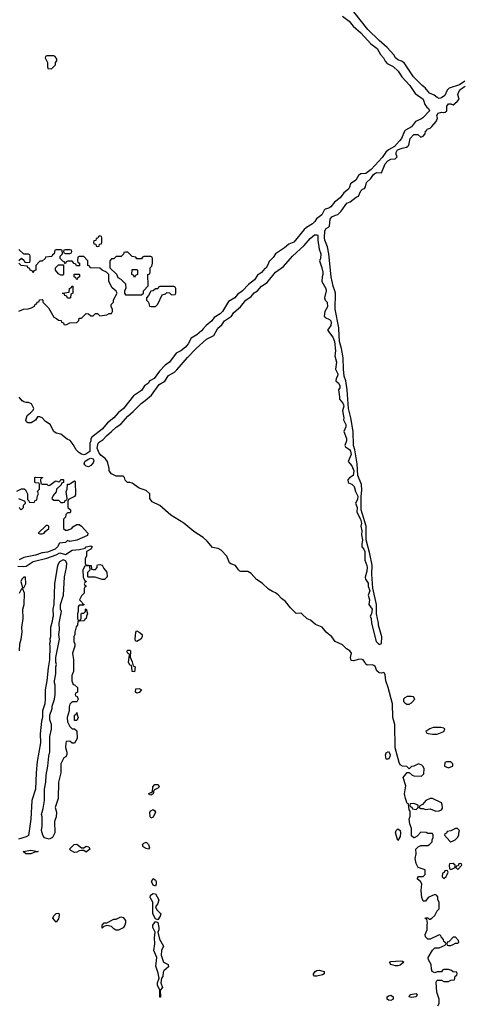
# Model space of a CAD drawing. Header units: inches. Extents: x 2701622 to 2964296, y 496201 to 720542.
# Tile 207 of 256: x 2801575 to 2805409, y 704145 to 712680. Entities that reach past the tile are written whole.
import ezdxf

# ---------------------------------------------------------------- set-up
doc = ezdxf.new("R2010")
doc.units = ezdxf.units.IN
doc.header["$MEASUREMENT"] = 0
doc.layers.add('C8700', color=7, linetype='Continuous')
doc.layers.add('C8701', color=7, linetype='Continuous')

msp = doc.modelspace()

# ---------------------------------------------------------------- linework, layer by layer
at = {"layer": 'C8700', "color": 4, "elevation": 4}
for points in [[(2803164.8, 710000), (2803150, 709982.7), (2803110, 709949.4), (2803061.4, 709918.6), (2803033.4, 709870), (2803010, 709841.2), (2802970, 709809.4), (2802930.6, 709789.4), (2802873.4, 709710), (2802835.2, 709684.8), (2802785.5, 709634.5), (2802740.7, 709570), (2802707.5, 709552.5), (2802696.8, 709543.2), (2802690, 709529.3), (2802654.9, 709505.1), (2802630, 709467), (2802561.1, 709418.9), (2802472.4, 709310), (2802427.2, 709272.8), (2802390, 709227.3), (2802335.8, 709184.2), (2802287.7, 709130), (2802199.8, 709060.2), (2802191, 709049), (2802190.8, 709030), (2802182.8, 709010), (2802182, 708938), (2802146.4, 708913.6), (2802130, 708909), (2802110, 708914), (2802087, 708927), (2802064, 708950), (2802038, 708998), (2802012.9, 709032.9), (2801984.7, 709044.7), (2801930, 709088), (2801890, 709095.3), (2801868.9, 709108.9), (2801838, 709170), (2801798, 709198), (2801770, 709228), (2801750, 709238), (2801730, 709238), (2801710, 709208), (2801675.3, 709184.7), (2801644.7, 709184.7), (2801634.6, 709194.6), (2801629, 709209), (2801638, 709250), (2801668.4, 709271.6), (2801690, 709294), (2801698, 709310), (2801678, 709350), (2801650, 709362), (2801630, 709362), (2801610, 709368.7), (2801597.2, 709377.2), (2801570, 709408.7)], [(2805198, 704130), (2805207.3, 704152.7), (2805208, 704190), (2805189.1, 704249.1), (2805183.1, 704336.9), (2805190, 704354), (2805230, 704354), (2805250, 704342), (2805290, 704342), (2805310, 704354), (2805342, 704358), (2805346, 704390), (2805362, 704398), (2805366, 704410), (2805362, 704422), (2805330, 704426), (2805316.4, 704436.4), (2805290, 704446), (2805250, 704446), (2805238, 704442), (2805230, 704426), (2805190, 704426), (2805170, 704418), (2805149, 704430), (2805141.2, 704450), (2805139, 704490), (2805117.2, 704530), (2805113.2, 704550), (2805150, 704614), (2805170, 704634), (2805210, 704634), (2805262, 704658), (2805266, 704670), (2805262, 704682), (2805248.4, 704688.4), (2805247.3, 704707.3), (2805226, 704730), (2805222, 704742), (2805210, 704746), (2805130, 704708), (2805110, 704708), (2805089.5, 704729.5), (2805086, 704750), (2805104, 704790), (2805104, 704836), (2805108, 704848), (2805102, 704882), (2805090, 704886), (2805090, 704894), (2805110, 704894), (2805122, 704882), (2805130, 704882), (2805146, 704890), (2805170, 704914), (2805190, 704954), (2805207.3, 704972.7), (2805208, 705030), (2805198, 705050), (2805196.4, 705076.4), (2805186, 705090), (2805170, 705098), (2805114, 705070), (2805090, 705038), (2805070, 705038), (2805059, 705070), (2805053.2, 705130), (2805058, 705190), (2805048, 705210), (2805022, 705230), (2805022, 705238), (2805030, 705254), (2805070, 705254), (2805086, 705270), (2805086, 705310), (2805028, 705330), (2805010, 705366), (2805002, 705410), (2805008.7, 705450), (2805006, 705490), (2805026, 705510), (2805050, 705522), (2805110, 705522), (2805126, 705530), (2805147.3, 705552.7), (2805148.4, 705571.6), (2805158, 705590), (2805158, 705610), (2805150, 705626), (2805110, 705626), (2805094.6, 705634.6), (2805050, 705638), (2805016.9, 705603.1), (2804991.6, 705588.4), (2804988.4, 705588.4), (2804970, 705606), (2804968, 705670), (2804955.3, 705710), (2804949, 705750), (2804956.4, 705776.4), (2804958, 705818), (2804948, 705830), (2804942, 705882), (2804930, 705886), (2804917.2, 705930), (2804909.4, 705970), (2804918.6, 706038.6), (2804895.3, 706110), (2804930, 706154), (2804950, 706154), (2804974, 706130), (2804990, 706124.7), (2805056.4, 706123.6), (2805076.4, 706143.6), (2805078, 706190), (2805068, 706210), (2805058, 706218), (2805030, 706228), (2804990, 706208), (2804970, 706206), (2804950, 706186), (2804927.3, 706207.3), (2804890, 706208.7), (2804870, 706222), (2804861.2, 706241.2), (2804827.2, 706367.2), (2804823.7, 706570), (2804807, 706630), (2804804.5, 706750), (2804766.6, 706890), (2804745.2, 706950), (2804741.2, 707001.2), (2804736, 707016), (2804730, 707022), (2804710, 707016), (2804690, 707018.4), (2804670, 707035.1), (2804653, 707073), (2804642, 707082), (2804630, 707087.8), (2804584.5, 707084.5), (2804572, 707092), (2804565.1, 707110), (2804550, 707129.4), (2804535.3, 707135.3), (2804506.4, 707133.6), (2804470, 707122.7), (2804445.6, 707125.6), (2804441.2, 707150), (2804449.5, 707190), (2804435.1, 707210), (2804406.2, 707226.2), (2804370, 707260.5), (2804308.4, 707288.4), (2804278.4, 707330), (2804229.8, 707369.8), (2804194.2, 707414.2), (2804136.1, 707436.1), (2804093.5, 707473.5), (2804065.5, 707485.5), (2804019.3, 707530), (2804010, 707534), (2803970, 707533.6), (2803959.7, 707539.7), (2803920.6, 707580.6), (2803877.7, 707637.7), (2803843.7, 707663.7), (2803814.9, 707694.9), (2803792.1, 707712.1), (2803763.3, 707723.3), (2803730, 707743.6), (2803674.2, 707794.2), (2803626.2, 707826.2), (2803580.3, 707880.3), (2803550, 707896.9), (2803490, 707896.9), (2803480.7, 707900.7), (2803469.6, 707909.6), (2803443.7, 707950), (2803403.1, 707963.1), (2803392.3, 707972.3), (2803367.8, 708030), (2803320.5, 708080.5), (2803294.8, 708094.8), (2803244.6, 708104.6), (2803198.9, 708158.9), (2803162.9, 708190), (2803082, 708242), (2802995.8, 708315.8), (2802885.1, 708385.1), (2802790, 708468.3), (2802721.4, 708501.4), (2802702, 708530), (2802701.2, 708570), (2802670, 708599), (2802610, 708619), (2802550, 708662), (2802530, 708668.7), (2802509.1, 708669.1), (2802489.1, 708689.1), (2802482, 708710), (2802470, 708722), (2802410, 708722), (2802370, 708742), (2802348.7, 708770), (2802348.4, 708788.4), (2802334, 708850), (2802315.9, 708875.9), (2802280.9, 708900.9), (2802262, 708922), (2802246.6, 708966.6), (2802255.6, 709010), (2802262.4, 709017.6), (2802297.8, 709042.2), (2802326.3, 709073.7), (2802370.8, 709109.2), (2802410, 709148.8), (2802450, 709173.7), (2802510, 709243.1), (2802556.9, 709283.1), (2802626, 709354), (2802662.4, 709377.6), (2802715.8, 709424.2), (2802781.7, 709518.3), (2802832.7, 709547.3), (2802863.4, 709596.6), (2802914.9, 709625.1), (2802936.2, 709643.8), (2803027.3, 709752.7), (2803102, 709830), (2803193.6, 709910), (2803257.2, 709942.8), (2803287.4, 710000)], [(2804249.1, 710000), (2804242, 709990), (2804288.6, 709928.6), (2804300.4, 709890), (2804310.5, 709810), (2804305.2, 709765.2), (2804319.3, 709710), (2804310.6, 709650), (2804330.7, 709610), (2804327.7, 709590), (2804316.3, 709570), (2804314, 709550), (2804337.3, 709530), (2804347.7, 709510), (2804347.7, 709490), (2804337.3, 709470), (2804346, 709410), (2804344.7, 709390), (2804374.6, 709354.6), (2804380.5, 709340.5), (2804383, 709330), (2804370.7, 709290), (2804384, 709230), (2804380.7, 709210), (2804400.5, 709170), (2804399.1, 709150), (2804384, 709110), (2804406, 709050), (2804406, 709030), (2804391, 708990), (2804396, 708976), (2804433, 708953), (2804439.9, 708939.9), (2804445.5, 708910), (2804421, 708850), (2804452.7, 708812.7), (2804468.4, 708770), (2804463, 708730), (2804430.4, 708709.6), (2804417.3, 708690), (2804418.8, 708670), (2804423.8, 708663.8), (2804453.1, 708653.1), (2804473.4, 708633.4), (2804483.8, 708590), (2804503, 708550), (2804499.9, 708520.1), (2804482.8, 708490), (2804498, 708450), (2804496, 708410), (2804527.3, 708350), (2804534.8, 708314.8), (2804530.8, 708290), (2804539.1, 708250), (2804535.3, 708215.3), (2804544, 708170), (2804537.3, 708130), (2804538.8, 708110), (2804556, 708090), (2804564.9, 708070), (2804565.8, 707994.2), (2804582.4, 707950), (2804584.4, 707930), (2804581.1, 707898.9), (2804567.1, 707847.1), (2804570.8, 707830), (2804594, 707794), (2804594.8, 707770), (2804607.3, 707730), (2804594.8, 707690), (2804604, 707650), (2804598.8, 707610), (2804627.3, 707570), (2804622.8, 707530), (2804611, 707510), (2804618.8, 707490), (2804621, 707450), (2804664, 707290), (2804690, 707264.7), (2804708.7, 707271.3), (2804713.2, 707330), (2804682.7, 707430), (2804682.7, 707450), (2804665.2, 707530), (2804665.2, 707610), (2804632.9, 707752.9), (2804626.3, 707873.7), (2804628.9, 707951.1), (2804609.3, 708050), (2804577.2, 708170), (2804577.2, 708290), (2804532.7, 708430), (2804532.9, 708547.1), (2804538, 708602), (2804535.1, 708650), (2804503.7, 708730), (2804499.3, 708830), (2804478, 708950), (2804466, 708990), (2804462.7, 709110), (2804443.7, 709230), (2804423.7, 709310), (2804412.7, 709470), (2804400.9, 709550), (2804387, 709590), (2804379.5, 709650), (2804376, 709750), (2804363.7, 709830), (2804345.1, 709890), (2804339.8, 710000)], [(2801550, 708594), (2801590, 708614), (2801612.7, 708612.7), (2801623.6, 708603.6), (2801642, 708570), (2801642, 708522), (2801654, 708510), (2801658, 708498), (2801690, 708494), (2801702, 708498), (2801706, 708510), (2801722, 708518), (2801728.4, 708551.6), (2801738, 708570), (2801728.4, 708591.6), (2801746, 708610), (2801746, 708650), (2801742, 708662), (2801710, 708666), (2801706, 708670), (2801706, 708710), (2801710, 708714), (2801772.7, 708712.7), (2801772.7, 708707.3), (2801758, 708702), (2801754, 708690), (2801758, 708658), (2801770, 708654), (2801810, 708654), (2801822, 708642), (2801836.4, 708643.6), (2801880.4, 708679.6), (2801890, 708682), (2801910, 708674), (2801922, 708678), (2801930, 708694), (2801950, 708694), (2801954, 708690), (2801952.7, 708667.3), (2801938, 708662), (2801932.7, 708647.3), (2801894, 708610), (2801891.6, 708588.4), (2801863.6, 708556.4), (2801854, 708530), (2801870, 708514), (2801910, 708514), (2801930, 708494), (2801950, 708494), (2801962, 708498), (2801967.3, 708512.7), (2801982, 708518), (2801986, 708530), (2801978, 708590), (2801986, 708610), (2801987.3, 708652.7), (2802010, 708654), (2802016.4, 708663.6), (2802050, 708682), (2802056, 708676), (2802058.8, 708561.2), (2802050, 708546), (2801998, 708522), (2801992.7, 708507.3), (2801992.7, 708452.7), (2802014, 708430), (2802014, 708410), (2802010, 708406), (2801990, 708406), (2801974, 708390), (2801972.7, 708367.3), (2801954, 708350), (2801954, 708270), (2801970, 708254), (2801990, 708254), (2802026, 708270), (2802035.3, 708284.7), (2802070, 708304.7), (2802090, 708302.8), (2802110, 708290.8), (2802164.7, 708230), (2802162, 708210), (2802068.9, 708168.9), (2802010, 708158), (2801990, 708166), (2801970, 708148), (2801918, 708142), (2801902, 708110), (2801882, 708090), (2801816.8, 708063.2), (2801770, 708059), (2801710, 708037.2), (2801610, 708018), (2801570, 707998)], [(2801570, 708454), (2801578, 708438), (2801590, 708434), (2801607.3, 708452.7), (2801608.4, 708471.6), (2801626, 708490), (2801622, 708502), (2801567.3, 708527.3)], [(2801558, 707942), (2801610, 707938.8), (2801630, 707942.8), (2801690, 707982.8), (2801810, 708011), (2801890, 708041), (2801922, 708058), (2801970, 708044.7), (2802030, 708080.7), (2802094, 708086), (2802140.4, 708099.6), (2802150, 708110.8), (2802190, 708118), (2802202, 708110), (2802192, 708090), (2802154, 708070), (2802154, 708030), (2802142, 708010), (2802142, 707962), (2802150, 707954), (2802194, 707950), (2802198, 707918), (2802210, 707914), (2802230, 707914), (2802246, 707930), (2802246, 707950), (2802250, 707954), (2802270, 707958), (2802290, 707951.3), (2802302, 707922), (2802330.7, 707890.7), (2802331.1, 707851.1), (2802310, 707828), (2802290, 707828), (2802227.3, 707847.3), (2802170, 707846), (2802166, 707850), (2802166, 707890), (2802186, 707910), (2802182, 707942), (2802170, 707946), (2802138, 707942), (2802122, 707910), (2802123.6, 707843.6), (2802138, 707818), (2802154, 707810), (2802138, 707802), (2802134, 707790), (2802138, 707778), (2802154, 707770), (2802138, 707762), (2802134, 707750), (2802134, 707710), (2802110, 707686), (2802094, 707650), (2802114, 707630), (2802118, 707618), (2802134, 707610), (2802130, 707606), (2802090, 707606), (2802082, 707590), (2802082, 707550), (2802074, 707530), (2802074, 707490), (2802078, 707478), (2802090, 707474), (2802102, 707478), (2802106, 707490), (2802106, 707530), (2802110, 707534), (2802130, 707534), (2802146, 707550), (2802146, 707570), (2802150, 707574), (2802162, 707530), (2802152, 707510), (2802151.6, 707488.4), (2802138, 707482), (2802134, 707470), (2802092.7, 707467.3), (2802078, 707462), (2802074, 707430), (2802063.6, 707416.4), (2802052, 707370), (2802052, 707350), (2802044.7, 707330), (2802044.7, 707290), (2802052, 707270), (2802052, 707250), (2802032, 707190), (2802042, 707130), (2802042, 707030), (2802026.4, 706993.6), (2802026, 706950), (2802038, 706918), (2802050, 706914), (2802074, 706890), (2802074, 706850), (2802058, 706842), (2802054, 706830), (2802058, 706818), (2802072.7, 706812.7), (2802082, 706790), (2802070, 706766), (2802030, 706766), (2802010, 706746), (2802003.6, 706723.6), (2802002, 706690), (2801984.7, 706630), (2801990, 706594), (2802010, 706554), (2802030, 706534), (2802050, 706534), (2802070, 706514), (2802071.3, 706450), (2802050, 706408), (2802028.4, 706408.4), (2802010, 706426), (2801978, 706422), (2801974, 706410), (2801972, 706370), (2801982, 706330), (2801982, 706310), (2801974, 706290), (2801958, 706282), (2801931.3, 706230), (2801931.3, 706150), (2801911, 706069), (2801906.8, 705930), (2801881, 705850), (2801894.8, 705810), (2801890.8, 705770), (2801876, 705730), (2801878.8, 705630), (2801858, 705590), (2801830, 705575.3), (2801790, 705588.7), (2801775.3, 705610), (2801764, 705650), (2801769, 705690), (2801769, 705770), (2801764, 705790), (2801778, 705842), (2801788.9, 705911.1), (2801788.9, 706008.9), (2801802, 706070), (2801804, 706130), (2801819, 706210), (2801825.6, 706294.4), (2801834.6, 706334.6), (2801834.6, 706465.4), (2801848.7, 706530), (2801848.7, 706570), (2801835.3, 706610), (2801835.3, 706650), (2801855.3, 706710), (2801855.3, 706730), (2801875.3, 706790), (2801882, 706830), (2801882, 706910), (2801875.3, 706930), (2801875.3, 706950), (2801889, 707010), (2801888.7, 707070), (2801894, 707090), (2801888.7, 707110), (2801888.7, 707150), (2801919, 707310), (2801914, 707350), (2801919, 707390), (2801915.3, 707450), (2801935.3, 707550), (2801928.7, 707570), (2801928.7, 707610), (2801955.3, 707690), (2801964, 707850), (2801979, 707930), (2801982, 707970), (2801970, 707988), (2801950, 707998), (2801919.8, 707980.2), (2801901, 707950), (2801876, 707790), (2801871.3, 707610), (2801861, 707570), (2801864.7, 707510), (2801858, 707490), (2801856.9, 707463.1), (2801841, 707410), (2801841, 707330), (2801836, 707310), (2801838, 707290), (2801831.3, 707270), (2801836, 707250), (2801831.3, 707130), (2801819.8, 707060.2), (2801810.9, 706949.1), (2801796, 706870), (2801796, 706790), (2801791.3, 706750), (2801771.3, 706690), (2801771.6, 706631.6), (2801762, 706598), (2801751, 706490), (2801754, 706410), (2801726, 706250), (2801716, 706150), (2801710.7, 706009.3), (2801681, 705910), (2801671, 705750), (2801650.9, 705609.1), (2801630, 705595.3), (2801563.5, 705576.5)], [(2801574, 707210), (2801575.3, 707270), (2801588.7, 707310), (2801597.2, 707370), (2801594, 707410), (2801604, 707490), (2801602, 707570), (2801614, 707610), (2801615.3, 707710), (2801602, 707742), (2801590, 707746), (2801570, 707706)]]:
    msp.add_lwpolyline(points, dxfattribs=at)
for points in [[(2802170, 708805.2), (2802150, 708809), (2802140.2, 708820.2), (2802134, 708830), (2802139, 708850), (2802169, 708871), (2802190, 708878), (2802210, 708874), (2802216, 708856), (2802210, 708838), (2802190, 708815.3)], [(2801816.4, 708296.4), (2801803.6, 708296.4), (2801734, 708230), (2801750, 708222), (2801770, 708222), (2801786, 708230), (2801795.3, 708244.7), (2801826, 708270), (2801826, 708290)], [(2801610, 707848), (2801592, 707830), (2801584.7, 707810), (2801598, 707758), (2801610, 707754), (2801628, 707790), (2801626, 707846)], [(2802590, 707288.7), (2802576.4, 707296.4), (2802574, 707310), (2802582, 707370), (2802590, 707382), (2802610, 707372), (2802636, 707350), (2802636, 707330), (2802624.7, 707310)], [(2802570, 707026), (2802548.4, 707028.4), (2802547.3, 707067.3), (2802542, 707082), (2802530, 707086), (2802518, 707110), (2802526, 707170), (2802522, 707182), (2802508.4, 707188.4), (2802506, 707210), (2802510, 707214), (2802530, 707214), (2802534, 707210), (2802532.7, 707152.7), (2802550, 707114), (2802558, 707078), (2802574, 707070)], [(2802590, 706842), (2802578, 706850), (2802582, 706878), (2802610, 706882), (2802631.1, 706871.1), (2802610, 706848)], [(2804970, 706814), (2804930, 706813.2), (2804910, 706802), (2804901, 706790), (2804901, 706770), (2804910, 706758), (2804927.9, 706747.9), (2804950, 706747.3), (2804970, 706758), (2804998, 706790), (2804986, 706810)], [(2802050, 706606), (2802048, 706610), (2802048.4, 706651.6), (2802062, 706658), (2802070, 706674), (2802072.7, 706652.7), (2802082, 706630), (2802070, 706606)], [(2805156, 706544), (2805127.1, 706532.9), (2805094, 706510), (2805098, 706498), (2805112.7, 706492.7), (2805150, 706486.8), (2805190, 706487.7), (2805248, 706510), (2805258, 706530), (2805250, 706538), (2805223.1, 706543.1)], [(2804770, 706269), (2804749.5, 706269.5), (2804743.7, 706303.7), (2804750, 706324.7), (2804770, 706334.8), (2804784, 706310), (2804780.7, 706290)], [(2805272.7, 706247.3), (2805258, 706242), (2805254, 706210), (2805290, 706194), (2805310, 706202), (2805326, 706210), (2805326, 706230), (2805310, 706246)], [(2802710, 705958), (2802689, 705970), (2802710, 705982), (2802718, 705982), (2802726, 705990), (2802728.9, 706031.1), (2802746, 706050), (2802774, 706050), (2802782, 706030), (2802770, 706018), (2802738, 706002), (2802730, 705968)], [(2804990, 705886), (2804958, 705882), (2804954, 705870), (2804958, 705858), (2804972.7, 705852.7), (2804978, 705838), (2805010, 705834), (2805026, 705850), (2805026, 705870)], [(2805150, 705928.7), (2805130, 705928.7), (2805092, 705910), (2805063.6, 705876.4), (2805038, 705862), (2805034, 705850), (2805050, 705842), (2805070, 705842), (2805090, 705832), (2805130, 705838), (2805179.6, 705819.6), (2805210, 705822), (2805228.4, 705831.6), (2805236.4, 705843.6), (2805234.6, 705874.6), (2805228, 705890)], [(2802710, 705758), (2802704, 705770), (2802702, 705810), (2802710, 705822), (2802730, 705834), (2802743.6, 705823.6), (2802751, 705811), (2802730, 705766)], [(2804850, 705566), (2804829.2, 705630), (2804835.3, 705650), (2804850, 705664.7), (2804870, 705651.3), (2804874.8, 705630), (2804870, 705598)], [(2805350, 705668), (2805310, 705648), (2805278, 705642), (2805272.7, 705627.3), (2805258, 705622), (2805254, 705610), (2805299.6, 705559.6), (2805310, 705552), (2805330, 705562), (2805346, 705570), (2805368.4, 705591.6), (2805378, 705610), (2805378, 705630), (2805386, 705650), (2805367.3, 705667.3)], [(2802110, 705502), (2802130, 705502), (2802150, 705514.8), (2802174, 705510), (2802182, 705490), (2802150, 705464), (2802130, 705478), (2802110, 705478), (2802090, 705475.3), (2802070, 705464), (2802050, 705462), (2802018, 705478), (2802006, 705490), (2802045.2, 705530), (2802070, 705533.4)], [(2802690, 705488.7), (2802670, 705494), (2802644, 705510), (2802639.3, 705530), (2802650, 705542.8), (2802670, 705550.6), (2802690.7, 705530), (2802698.8, 705501.2)], [(2801670, 705448.7), (2801628.9, 705448.9), (2801606, 705470), (2801670, 705482), (2801734, 705470), (2801730, 705466), (2801710, 705466)], [(2805330, 705366), (2805298, 705362), (2805294, 705350), (2805298, 705318), (2805310, 705314), (2805330, 705322), (2805346, 705330), (2805346, 705350)], [(2805390, 705366), (2805378, 705362), (2805374, 705346), (2805358, 705342), (2805354, 705330), (2805370, 705314), (2805406, 705350), (2805402, 705362)], [(2805270, 705306), (2805258, 705302), (2805252.7, 705287.3), (2805238, 705282), (2805234, 705250), (2805250, 705234), (2805270, 705254), (2805278, 705270), (2805286, 705290), (2805282, 705302)], [(2802750, 705168.7), (2802730, 705178), (2802715.3, 705210), (2802730, 705234), (2802750, 705222), (2802758, 705210), (2802758, 705190)], [(2802770, 704878), (2802750, 704886), (2802728.7, 704930), (2802728.9, 705028.9), (2802706, 705070), (2802708, 705090), (2802730, 705104.7), (2802750, 705102), (2802779.1, 705050), (2802770, 705018), (2802751, 704990), (2802762.8, 704962.8), (2802798, 704930), (2802791.3, 704910)], [(2801890, 704858), (2801862, 704890), (2801869.1, 704910.9), (2801890, 704932), (2801914, 704934), (2801916.9, 704916.9), (2801910, 704886)], [(2802430, 704788), (2802408.4, 704788.4), (2802390, 704798), (2802370, 704818), (2802330, 704828), (2802302, 704818), (2802290, 704806), (2802288.4, 704831.6), (2802306, 704850), (2802330, 704851.3), (2802390, 704882), (2802410, 704882), (2802450, 704902), (2802470, 704898), (2802491.3, 704870), (2802491.3, 704850), (2802484.7, 704830), (2802470, 704808)], [(2802790, 704206), (2802787.3, 704267.3), (2802769, 704310), (2802769.1, 704330.9), (2802782, 704370), (2802774.6, 704414.6), (2802754.6, 704474.6), (2802761.2, 704550), (2802737.2, 704610), (2802745.2, 704670), (2802742, 704722), (2802749.1, 704769.1), (2802729.2, 704810), (2802729, 704830), (2802750, 704862), (2802770, 704854), (2802779.1, 704810), (2802778.8, 704790), (2802771, 704770), (2802786, 704710), (2802821, 704650), (2802802.8, 704610), (2802798.8, 704570), (2802821, 704510), (2802862, 704490), (2802864.7, 704470), (2802823.8, 704436.2), (2802816.8, 704423.2), (2802813.2, 704386.8), (2802802, 704370), (2802798, 704330), (2802810.6, 704289.4), (2802792.7, 704267.3), (2802794, 704206)], [(2805350, 704726), (2805330, 704726), (2805292.7, 704687.3), (2805278, 704682), (2805274, 704670), (2805278, 704658), (2805290, 704654), (2805310, 704654), (2805330, 704662), (2805350, 704674), (2805370, 704674), (2805378, 704682), (2805376.4, 704696.4)], [(2804830, 704479), (2804789.3, 704489.3), (2804778, 704510), (2804790, 704514.8), (2804870, 704521), (2804890, 704518), (2804902, 704510), (2804870, 704485.2), (2804850, 704479)], [(2804150, 704389.3), (2804129.4, 704389.4), (2804121.2, 704401.2), (2804119, 704410), (2804135.3, 704430), (2804150, 704438.8), (2804170, 704440.7), (2804211.3, 704430), (2804211.3, 704410), (2804199.1, 704400.9)], [(2804790, 704179), (2804770, 704182), (2804758, 704190), (2804759, 704210), (2804770, 704218.8), (2804790, 704222.8), (2804811.3, 704210), (2804810, 704188.7)], [(2804970, 704204), (2804948, 704210), (2804958, 704230), (2805010, 704238.8), (2805018.8, 704230), (2805010, 704209.3)]]:
    msp.add_lwpolyline(points, close=True, dxfattribs=at)
at = {"layer": 'C8701', "color": 4, "elevation": 4}
for points in [[(2804370.7, 712710), (2804430, 712667.3), (2804464.2, 712624.2), (2804530, 712564.9), (2804616.3, 712470), (2804670.3, 712430.3), (2804699.3, 712379.3), (2804727.3, 712350), (2804741.3, 712321.3), (2804759.3, 712299.3), (2804810, 712274.9), (2804853.1, 712233.1), (2804885.4, 712185.4), (2804955.5, 712110), (2805000.2, 712040.2), (2805070, 711990.7), (2805085.1, 711945.1), (2805101.5, 711921.5), (2805116.3, 711910), (2805124.9, 711890), (2805067.3, 711830), (2805050, 711817), (2805003.9, 711796.1), (2804970.2, 711749.8), (2804917.4, 711722.6), (2804907.1, 711712.9), (2804881.6, 711650), (2804866, 711630), (2804820.3, 711579.7), (2804768.7, 711551.3), (2804747.1, 711532.9), (2804714.6, 711485.4), (2804619, 711381), (2804572.9, 711347.1), (2804530, 711342.4), (2804510.3, 711329.7), (2804487.3, 711290), (2804441.7, 711258.3), (2804432.8, 711227.2), (2804422, 711210), (2804381.4, 711178.6), (2804350, 711136), (2804301.1, 711098.9), (2804270, 711058), (2804252.9, 711047.1), (2804222.4, 711037.6), (2804212.2, 711027.8), (2804192.8, 710987.2), (2804145.8, 710954.1), (2804130.4, 710930), (2804110.4, 710910), (2804060.2, 710879.8), (2804039.5, 710860.5), (2803950, 710752), (2803906.6, 710733.4), (2803870, 710702.7), (2803790.6, 710649.4), (2803770, 710618), (2803734.8, 710585.2), (2803722.8, 710550), (2803710, 710529.4), (2803698, 710522), (2803670, 710489.5), (2803635.2, 710464.8), (2803610, 710423.7), (2803556.1, 710383.9), (2803504, 710330), (2803462.3, 710297.7), (2803438.8, 710270), (2803383.1, 710236.9), (2803330.3, 710150), (2803310.4, 710130), (2803260.5, 710099.5), (2803238.4, 710070), (2803190.3, 710029.7), (2803164.8, 710000)], [(2805430, 712148), (2805383.8, 712116.2), (2805294.4, 712085.6), (2805279.1, 712070), (2805256.5, 712023.5), (2805230, 712002.9), (2805210, 711997), (2805190, 712004.5), (2805165.1, 712025.1), (2805123.5, 712043.5), (2805087.6, 712090), (2805060.7, 712110), (2804986, 712186), (2804905.1, 712305.1), (2804881.5, 712321.5), (2804850, 712332), (2804830, 712349.5), (2804814.7, 712374.7), (2804759.2, 712439.2), (2804690, 712498.4), (2804590, 712596.2), (2804468.7, 712748.7)], [(2804339.8, 710000), (2804339.3, 710010), (2804306.6, 710170), (2804309.4, 710310), (2804306, 710330), (2804289.5, 710370), (2804272.1, 710452.1), (2804253.2, 710650), (2804242, 710710), (2804219.5, 710770), (2804216.2, 710790), (2804218, 710850), (2804229, 710870), (2804250, 710880.7), (2804258, 710890), (2804265.1, 710950), (2804279.3, 710970), (2804310, 710986.8), (2804330, 710990.8), (2804358.6, 711021.4), (2804410, 711090.6), (2804437.6, 711102.4), (2804490, 711142.8), (2804509.5, 711150.5), (2804530, 711196), (2804544, 711210), (2804562, 711218), (2804569.3, 711230), (2804579.6, 711270), (2804617.7, 711302.3), (2804641.1, 711338.9), (2804650, 711347.7), (2804670, 711354.9), (2804708.4, 711351.6), (2804741.3, 711430), (2804762.9, 711457.1), (2804790, 711470.4), (2804826, 711474), (2804837.5, 711482.5), (2804844, 711490), (2804835.1, 711510), (2804835.6, 711530), (2804847.8, 711552.2), (2804887.5, 711567.5), (2804925.4, 711574.6), (2804937, 711583), (2804946.8, 711593.2), (2804957.4, 711650), (2804990, 711684.6), (2805023.4, 711683.4), (2805050, 711661), (2805069.1, 711670.9), (2805088, 711690), (2805090, 711714), (2805102, 711718), (2805106, 711730), (2805130, 711741), (2805145.8, 711754.2), (2805182.5, 711797.5), (2805193.6, 711826.4), (2805189.5, 711850), (2805201.2, 711870), (2805230, 711878), (2805250, 711874.8), (2805261.2, 711878.8), (2805275.3, 711890), (2805274, 711930), (2805289, 711950), (2805310.5, 711950.5), (2805330, 711941), (2805364, 711970), (2805382, 711990), (2805369.4, 712029.4), (2805377, 712050), (2805390, 712074.8), (2805435.3, 712104.7)], [(2803287.4, 710000), (2803290, 710004.9), (2803325.6, 710034.4), (2803349.8, 710070.2), (2803410.8, 710109.2), (2803430, 710141.3), (2803486.6, 710190), (2803535.1, 710250), (2803578.7, 710281.3), (2803606.6, 710313.4), (2803633.6, 710330), (2803669.8, 710370.2), (2803717.2, 710402.8), (2803791.6, 710490), (2803859.2, 710540.8), (2803936.9, 710630), (2804038.4, 710721.6), (2804090, 710782.4), (2804130, 710814.4), (2804154, 710814), (2804158.8, 710810), (2804158, 710770), (2804170.4, 710690.4), (2804183.8, 710650), (2804180.7, 710610), (2804170.7, 710590), (2804193.4, 710530), (2804200.5, 710490), (2804202, 710470), (2804194, 710450), (2804190.8, 710410), (2804228, 710350), (2804228.2, 710330), (2804214.8, 710270), (2804221, 710250), (2804237.3, 710230), (2804240.7, 710190), (2804218, 710150), (2804211.3, 710110), (2804219.6, 710099.6), (2804259.9, 710079.9), (2804270.4, 710070.4), (2804274.2, 710054.2), (2804270.3, 710029.7), (2804249.1, 710000)], [(2801567.3, 710152.7), (2801608.4, 710171.6), (2801647.3, 710172.7), (2801676.4, 710183.6), (2801702, 710198), (2801707.3, 710212.7), (2801722, 710218), (2801727.3, 710232.7), (2801742, 710238), (2801747.3, 710252.7), (2801770, 710254), (2801774, 710250), (2801774, 710230), (2801823.6, 710183.6), (2801870, 710102), (2801894, 710090), (2801910, 710074), (2801932.7, 710072.7), (2801938, 710058), (2801952.7, 710052.7), (2801958, 710038), (2801970, 710034), (2801990, 710042), (2802010, 710052), (2802070, 710054), (2802087.3, 710072.7), (2802090, 710094), (2802110, 710094), (2802150, 710134), (2802171.6, 710131.6), (2802190, 710114), (2802210, 710114), (2802230, 710134), (2802250, 710134), (2802270, 710114), (2802330, 710122), (2802350, 710134), (2802370, 710134), (2802378, 710150), (2802378, 710170), (2802366, 710190), (2802366, 710210), (2802386, 710230), (2802388.4, 710251.6), (2802418, 710310), (2802410, 710326), (2802376.4, 710356.4), (2802348, 710410), (2802346, 710470), (2802326, 710490), (2802288.4, 710508.4), (2802270, 710526), (2802186, 710530), (2802182, 710542), (2802166, 710550), (2802166, 710590), (2802130, 710626), (2802090, 710626), (2802078, 710622), (2802074, 710590), (2802078, 710578), (2802094, 710570), (2802094, 710546), (2802067.3, 710547.3), (2802062, 710562), (2802047.3, 710567.3), (2802030, 710586), (2801990, 710586), (2801978, 710582), (2801972.7, 710567.3), (2801966, 710566), (2801962, 710582), (2801947.3, 710587.3), (2801926, 710610), (2801926, 710630), (2801946, 710650), (2801942, 710682), (2801930, 710686), (2801890, 710686), (2801878, 710682), (2801874, 710650), (2801858, 710642), (2801852.7, 710627.3), (2801798, 710622), (2801794, 710610), (2801770, 710586), (2801750, 710586), (2801714, 710550), (2801714, 710510), (2801698, 710502), (2801690, 710486), (2801682, 710502), (2801666, 710510), (2801662, 710522), (2801646, 710530), (2801642, 710542), (2801588.4, 710548.4), (2801566, 710570)], [(2801567.3, 710592.7), (2801590, 710614), (2801612.7, 710592.7), (2801618, 710578), (2801630, 710574), (2801662, 710578), (2801666, 710590), (2801666, 710630), (2801662, 710642), (2801650, 710646), (2801610, 710646), (2801567.3, 710687.3)]]:
    msp.add_lwpolyline(points, dxfattribs=at)
for points in [[(2801870, 712366), (2801810, 712366), (2801798, 712362), (2801794, 712350), (2801814, 712310), (2801814, 712270), (2801818, 712258), (2801850, 712254), (2801886, 712290), (2801886, 712310), (2801896.4, 712323.6), (2801896.4, 712336.4), (2801882, 712362)], [(2802270, 710806), (2802258, 710802), (2802252.7, 710787.3), (2802238, 710782), (2802232.7, 710767.3), (2802218, 710762), (2802214, 710750), (2802218, 710738), (2802232.7, 710732.7), (2802238, 710718), (2802250, 710714), (2802262, 710718), (2802267.3, 710732.7), (2802282, 710738), (2802286, 710750), (2802286, 710790), (2802282, 710802)], [(2802010, 710686), (2801970, 710686), (2801958, 710682), (2801954, 710670), (2801958, 710658), (2801970, 710654), (2802010, 710654), (2802022, 710658), (2802026, 710670), (2802022, 710682)], [(2802510, 710666), (2802490, 710666), (2802478, 710662), (2802472.7, 710647.3), (2802452.7, 710627.3), (2802410, 710626), (2802390, 710606), (2802370, 710606), (2802354, 710590), (2802354, 710530), (2802412.7, 710472.7), (2802425.4, 710445.4), (2802451.3, 710431.3), (2802491.6, 710391.6), (2802494, 710350), (2802482, 710330), (2802482, 710310), (2802490, 710294), (2802630, 710294), (2802646, 710310), (2802646, 710330), (2802687.3, 710372.7), (2802686, 710470), (2802702, 710478), (2802706, 710490), (2802706, 710530), (2802718, 710542), (2802726, 710570), (2802726, 710610), (2802722, 710622), (2802710, 710626), (2802650, 710626), (2802638, 710622), (2802630, 710606), (2802590, 710606), (2802582, 710622), (2802550, 710626)], [(2801930, 710466), (2801910, 710478), (2801886, 710510), (2801886, 710530), (2801910, 710554), (2801954, 710554), (2801954, 710470), (2801950, 710466)], [(2802570, 710446), (2802562, 710462), (2802546, 710470), (2802550, 710514), (2802590, 710514), (2802594, 710510), (2802594, 710470), (2802578, 710462)], [(2802070, 710426), (2802062, 710442), (2802046, 710450), (2802046, 710470), (2802050, 710474), (2802090, 710474), (2802094, 710470), (2802094, 710450), (2802078, 710442)], [(2801990, 710266), (2801982, 710282), (2801966, 710290), (2801962, 710302), (2801946, 710310), (2802002, 710318), (2802006, 710350), (2802022, 710358), (2802030, 710374), (2802034, 710370), (2802034, 710310), (2802018, 710302), (2802014, 710270), (2802010, 710266)], [(2802910, 710366), (2802790, 710366), (2802778, 710362), (2802770, 710346), (2802750, 710346), (2802731.6, 710328.4), (2802710, 710326), (2802691.6, 710288.4), (2802674, 710270), (2802674, 710250), (2802691.6, 710231.6), (2802698, 710198), (2802712.7, 710192.7), (2802750, 710194), (2802770, 710214), (2802810, 710294), (2802836.4, 710303.6), (2802850, 710314), (2802872.7, 710312.7), (2802890, 710294), (2802922, 710298), (2802926, 710310), (2802926, 710350), (2802922, 710362)]]:
    msp.add_lwpolyline(points, close=True, dxfattribs=at)

doc.saveas('drawing.dxf')
